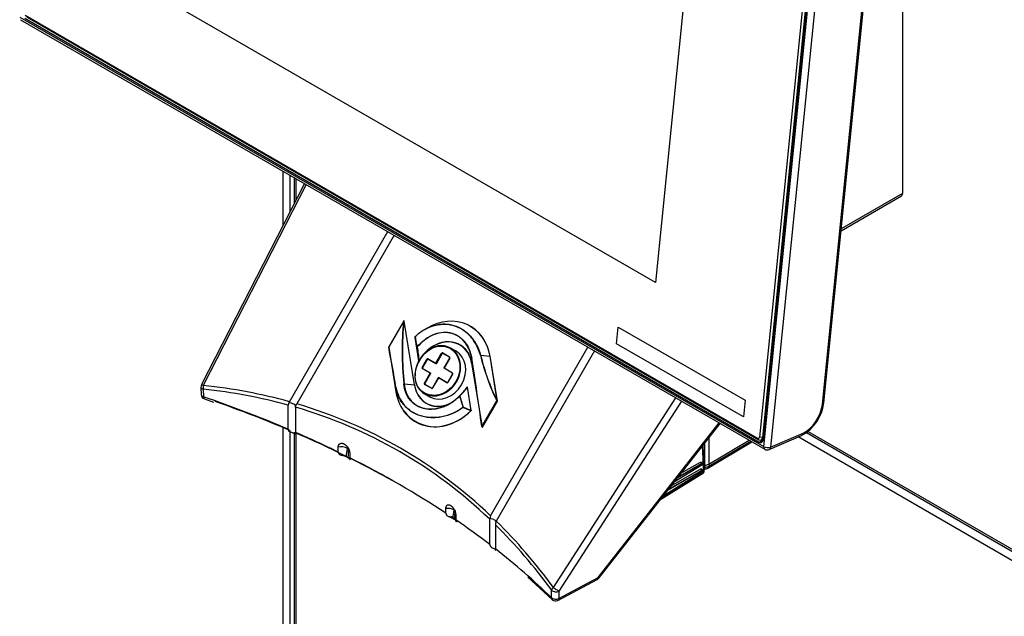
# Model space of a CAD drawing. Header units: millimetres. Extents: x 0 to 287, y 0 to 200.
# Tile 58 of 68: x 216 to 237, y 107 to 120. Entities that reach past the tile are written whole.
import ezdxf

# ---------------------------------------------------------------- set-up
doc = ezdxf.new("R2010")
doc.units = ezdxf.units.MM
doc.layers.add('130.193_BW4C_CTM', color=7, linetype='Continuous')
doc.layers.add('Défaut', color=7, linetype='Continuous')

# ---------------------------------------------------------------- blocks, each defined once
blk = doc.blocks.new('SE3')
at = {"layer": '130.193_BW4C_CTM', "color": 7, "linetype": 'Continuous'}
for p, q in [((233.272, 124.565), (231.899, 110.854)), ((231.969, 110.849), (233.343, 124.56)), ((231.979, 110.802), (233.358, 124.564)), ((231.996, 110.656), (233.402, 124.689)), ((233.543, 124.679), (232.137, 110.645)), ((234.933, 123.975), (234.933, 117.953)), ((233.235, 111.551), (234.4, 123.185)), ((233.263, 111.582), (234.429, 123.216)), ((230.49, 122.031), (229.699, 114.135)), ((229.699, 114.135), (218.894, 120.373)), ((229.699, 114.136), (218.895, 120.373)), ((216.228, 119.76), (231.996, 110.656)), ((231.859, 110.832), (216.345, 119.789)), ((216.376, 119.761), (231.89, 110.804)), ((216.248, 119.703), (232.016, 110.6)), ((216.337, 119.735), (231.894, 110.753)), ((234.933, 118.783), (234.933, 117.15)), ((234.933, 117.15), (234.933, 116.023)), ((221.81, 115.349), (221.81, 116.492)), ((221.951, 116.411), (221.951, 115.624)), ((222.262, 116.231), (220.078, 111.97)), ((222.299, 116.21), (220.117, 111.953)), ((222.043, 116.358), (222.043, 115.803)), ((222.078, 116.337), (222.078, 115.872)), ((234.933, 116.023), (233.633, 115.272)), ((233.629, 115.23), (234.909, 115.968)), ((221.941, 111.607), (224.024, 115.214)), ((224.162, 115.134), (222.1, 111.562)), ((224.357, 113.309), (224.046, 112.772)), ((224.357, 113.309), (224.047, 112.771)), ((224.363, 113.319), (224.357, 113.309)), ((224.357, 113.309), (224.357, 113.309)), ((224.37, 113.318), (224.364, 113.309)), ((224.59, 111.965), (224.37, 113.318)), ((224.592, 111.964), (224.373, 113.317)), ((224.859, 113.168), (224.797, 113.132)), ((228.873, 112.837), (228.909, 113.19)), ((228.874, 112.838), (228.909, 113.19)), ((228.909, 113.19), (231.596, 111.639)), ((224.6, 112.967), (224.68, 112.474)), ((224.6, 112.967), (224.68, 112.474)), ((224.046, 112.769), (224.045, 112.767)), ((224.046, 112.768), (224.045, 112.766)), ((224.045, 112.766), (224.2, 111.817)), ((224.045, 112.766), (224.2, 111.817)), ((224.047, 112.771), (224.046, 112.772)), ((225.473, 112.678), (225.355, 112.746)), ((226.204, 109.192), (228.266, 112.765)), ((228.405, 112.685), (226.323, 109.078)), ((228.873, 112.837), (228.874, 112.838)), ((231.56, 111.286), (228.873, 112.837)), ((231.56, 111.286), (228.874, 112.838)), ((224.755, 112.335), (224.855, 112.509)), ((224.864, 112.504), (224.764, 112.33)), ((224.855, 112.509), (224.864, 112.504)), ((225.044, 112.414), (224.878, 112.51)), ((224.88, 112.519), (225.046, 112.423)), ((225.046, 112.423), (225.167, 112.632)), ((225.176, 112.627), (225.055, 112.418)), ((225.167, 112.632), (225.176, 112.627)), ((225.334, 112.549), (225.19, 112.632)), ((225.192, 112.642), (225.336, 112.558)), ((225.337, 112.534), (225.216, 112.325)), ((225.341, 112.532), (225.22, 112.323)), ((225.337, 112.534), (225.341, 112.532)), ((225.801, 112.529), (225.803, 112.425)), ((225.993, 112.594), (226.193, 112.573)), ((226.347, 111.624), (226.193, 112.573)), ((226.35, 111.623), (226.196, 112.572)), ((224.755, 112.335), (224.764, 112.33)), ((224.925, 112.213), (224.758, 112.309)), ((225.046, 112.423), (225.055, 112.418)), ((225.216, 112.325), (225.22, 112.323)), ((225.22, 112.323), (225.396, 112.221)), ((225.803, 112.425), (226.023, 111.072)), ((225.803, 112.425), (226.023, 111.072)), ((224.803, 112.001), (224.925, 112.213)), ((224.934, 112.207), (224.812, 111.996)), ((224.925, 112.213), (224.934, 112.207)), ((225.094, 112.115), (224.972, 111.903)), ((225.098, 112.112), (224.976, 111.901)), ((225.094, 112.115), (225.098, 112.112)), ((225.274, 112.011), (225.098, 112.112)), ((225.105, 112.119), (225.281, 112.017)), ((225.396, 112.197), (225.295, 112.022)), ((225.295, 112.022), (225.3, 112.02)), ((225.4, 112.194), (225.3, 112.02)), ((225.396, 112.197), (225.4, 112.194)), ((220.067, 111.919), (220.074, 111.757)), ((220.116, 111.874), (220.123, 111.711)), ((224.198, 111.913), (224.2, 111.817)), ((224.373, 111.987), (224.59, 111.965)), ((224.803, 112.001), (224.812, 111.996)), ((224.951, 111.892), (224.807, 111.975)), ((224.814, 111.981), (224.958, 111.898)), ((224.972, 111.903), (224.976, 111.901)), ((225.793, 111.423), (225.713, 111.916)), ((225.795, 111.422), (225.715, 111.915)), ((220.142, 111.666), (220.333, 111.599)), ((221.941, 111.607), (221.933, 111.587)), ((224.798, 111.782), (224.917, 111.714)), ((226.025, 111.088), (226.335, 111.625)), ((226.338, 111.623), (226.028, 111.086)), ((226.03, 111.072), (226.347, 111.621)), ((226.032, 111.07), (226.349, 111.619)), ((226.335, 111.625), (226.338, 111.623)), ((226.347, 111.621), (226.338, 111.623)), ((226.339, 111.627), (226.347, 111.624)), ((226.347, 111.621), (226.349, 111.619)), ((227.534, 107.67), (230.13, 111.689)), ((230.251, 111.619), (227.652, 107.595)), ((231.596, 111.639), (231.56, 111.286)), ((221.915, 111.025), (221.915, 111.537)), ((222.072, 111.492), (222.073, 111.513)), ((222.072, 111.492), (222.072, 110.957)), ((221.81, 103.498), (221.81, 111.059)), ((221.951, 111), (221.951, 103.498)), ((226.023, 111.072), (226.021, 111.086)), ((226.028, 111.086), (226.025, 111.088)), ((226.028, 111.086), (226.03, 111.072)), ((226.032, 111.07), (226.03, 111.072)), ((228.485, 107.883), (231.049, 111.158)), ((228.497, 107.867), (231.065, 111.149)), ((238.032, 108.028), (232.922, 110.978)), ((222.043, 110.96), (222.043, 103.433)), ((222.078, 110.923), (222.078, 103.384)), ((230.826, 110.241), (231.716, 110.773)), ((230.829, 110.848), (230.828, 110.284)), ((230.828, 110.284), (231.68, 110.794)), ((231.89, 110.804), (231.859, 110.832)), ((231.894, 110.753), (231.978, 110.791)), ((231.969, 110.849), (231.899, 110.854)), ((231.938, 110.798), (231.981, 110.817)), ((231.985, 110.856), (231.969, 110.849)), ((232.106, 110.594), (232.794, 110.894)), ((232.137, 110.645), (232.825, 110.945)), ((238.03, 107.793), (232.718, 110.861)), ((232.894, 110.954), (238.056, 107.974)), ((222.976, 110.54), (222.976, 110.644)), ((230.721, 110.114), (230.696, 110.678)), ((230.729, 110.126), (230.705, 110.689)), ((230.744, 110.263), (230.744, 110.74)), ((230.805, 110.199), (231.741, 110.758)), ((223.148, 110.442), (223.181, 110.424)), ((223.22, 110.521), (223.22, 110.42)), ((230.686, 110.148), (229.949, 109.724)), ((230.679, 110.151), (229.96, 109.738)), ((230.03, 109.827), (230.657, 110.187)), ((230.681, 110.264), (230.082, 109.893)), ((230.68, 110.29), (230.157, 109.989)), ((230.673, 110.294), (230.168, 110.003)), ((230.238, 110.092), (230.651, 110.33)), ((230.68, 110.29), (230.673, 110.294)), ((230.688, 110.291), (230.679, 110.295)), ((230.686, 110.148), (230.679, 110.151)), ((230.683, 110.31), (230.683, 110.309)), ((230.694, 110.148), (230.685, 110.153)), ((230.689, 110.168), (230.689, 110.167)), ((230.691, 110.282), (230.691, 110.284)), ((230.744, 110.263), (230.723, 110.263)), ((230.725, 110.22), (230.744, 110.22)), ((230.727, 110.182), (230.743, 110.182)), ((230.744, 110.22), (230.744, 110.263)), ((230.828, 110.284), (230.826, 110.241)), ((229.885, 109.586), (230.715, 110.099)), ((229.891, 109.601), (230.721, 110.114)), ((230.688, 110.121), (229.917, 109.645)), ((230.697, 110.14), (230.697, 110.141)), ((229.81, 109.545), (229.885, 109.586)), ((229.826, 109.566), (229.891, 109.601)), ((229.917, 109.645), (229.866, 109.618)), ((229.89, 109.63), (229.891, 109.601)), ((229.915, 109.68), (229.917, 109.645)), ((225.256, 109.244), (225.256, 109.345)), ((225.404, 109.141), (225.436, 109.121)), ((225.465, 109.207), (225.465, 109.103)), ((226.19, 109.135), (226.187, 109.116)), ((226.187, 108.581), (226.187, 109.116)), ((226.305, 109.002), (226.305, 108.49)), ((226.312, 109.059), (226.323, 109.078)), ((226.991, 107.89), (227.51, 107.414)), ((227.647, 107.439), (228.485, 107.883)), ((227.627, 107.397), (228.465, 107.841)), ((227.494, 107.456), (227.498, 107.612)), ((227.652, 107.595), (227.647, 107.439))]:
    blk.add_line(p, q, dxfattribs=at)
for centre, radius, start, end in [((231.544, 112.702), 7.213, 175.1731, 185.6876), ((231.528, 112.697), 7.191, 175.1245, 185.6674), ((224.361, 113.306), 0.00516, 145.6533, 150), ((224.367, 113.316), 0.00516, 9.2315, 145.6533), ((224.983, 112.854), 0.399, 160.0528, 163.5501), ((224.605, 112.967), 0.00516, 163.4125, 189.2315), ((224.613, 112.991), 0.00516, 132.2126, 159.8774), ((224.613, 112.991), 0.0051, 159.8787, 188.1508), ((152.177, 100.362), 73.524, 9.71622, 9.88971), ((153.064, 100.478), 72.632, 9.74569, 9.92138), ((224.051, 112.767), 0.00516, 173.8941, 189.2315), ((224.051, 112.769), 0.00516, 150, 173.8941), ((182.864, 104.979), 41.912, 9.5225, 10.7099), ((184.266, 105.203), 40.494, 9.5422, 10.772), ((250.031, 115.58), 25.541, 186.3149, 186.9848), ((249.83, 115.631), 25.34, 186.4847, 187.1577), ((91.628, 91.357), 135.833, 8.35167, 8.9673), ((81.664, 89.738), 145.931, 8.41259, 8.98594), ((230.93, 113.821), 5.093, 193.9577, 205.5445), ((230.948, 113.823), 5.106, 193.9354, 205.4825), ((225.225, 112.32), 0.0103, 150, 176.161), ((225.103, 112.109), 0.0103, 124.9004, 150), ((220.167, 111.924), 0.1, 152.8589, 182.6235), ((224.877, 112.475), 0.999, 312.0728, 326.0252), ((224.88, 112.477), 1.004, 312.0941, 326.0565), ((225.71, 111.914), 0.00516, 9.2315, 146.6064), ((220.174, 111.761), 0.1, 182.6226, 251.127), ((225.55, 111.73), 0.00516, 132.7128, 136.7567), ((232.579, 113.674), 7.295, 195.4518, 197.4008), ((232.588, 113.673), 7.298, 195.4218, 197.3687), ((226.345, 111.622), 0.00516, 330, 9.2315), ((221.999, 111.535), 0.0842, 141.9387, 179.0667), ((230.456, 122.932), 12.423, 247.0938, 247.9429), ((230.426, 122.824), 12.306, 247.0232, 247.8799), ((225.79, 111.421), 0.00516, 314.5317, 9.2315), ((232.374, 111.685), 0.895, 297.9724, 353.4232), ((226.028, 111.073), 0.00516, 189.2315, 300), ((226.028, 111.073), 0.00516, 300, 330), ((214.231, 111.656), 9, 352.2473, 353.3887), ((231.5, 110.055), 8.327, 176.21, 177.4633), ((232.066, 110.686), 0.1, 240, 293.5365), ((230.615, 110.309), 0.0681, 344.9905, 0.1699), ((230.621, 110.167), 0.0681, 344.9905, 0.1699), ((230.742, 110.306), 0.124, 270.2094, 302.0167), ((230.745, 110.435), 0.172, 269.4473, 298.7299), ((230.745, 110.388), 0.168, 269.5156, 298.6617), ((230.699, 110.125), 0.03, 301.7309, 2.5324), ((218.133, 110.301), 7.363, 350.9338, 352.2943), ((235.051, 108.492), 9.635, 175.1617, 176.2524), ((226.291, 109.141), 0.101, 149.5984, 183.3562), ((226.64, 108.989), 0.335, 167.9884, 177.7776), ((228.418, 107.929), 0.1, 300, 321.9527), ((228.418, 107.929), 0.1, 297.9004, 300), ((227.58, 107.485), 0.1, 225.7227, 297.9004)]:
    blk.add_arc(centre, radius, start, end, dxfattribs=at)
for centre, major_axis, ratio, start_param, end_param in [((234.849, 116.071), (-0.06, 0.103), 0.57735, 3.141593, 3.926991), ((224.361, 113.306), (0.00426, -0.00291), 0.635261, 1.405743, 3.14159), ((224.361, 113.306), (0.00513, -0.00053), 0.527066, 1.111631, 2.437166), ((224.367, 113.316), (0.00426, -0.00291), 0.635261, 1.405743, 3.141593), ((224.367, 113.316), (-0.00509, -0.00083), 0.408248, 3.141595, 4.128839), ((225.196, 112.195), (-0.584, -1.011), 0.816497, 2.356194, 4.096909), ((225.2, 112.193), (-0.582, -1.007), 0.816497, 2.356194, 3.186719), ((224.605, 112.967), (0.00495, -0.00147), 0.991333, 3.141593, 3.571005), ((224.605, 112.967), (0.00509, 0.00083), 0.408248, 3.081641, 3.141593), ((224.613, 112.991), (-0.00508, -0.00089), 0.549557, 5.293971, 6.217671), ((224.613, 112.991), (0.00347, -0.00382), 0.298985, 3.141595, 3.962209), ((225.2, 112.193), (-0.358, -0.619), 0.816497, 2.638299, 4.495746), ((225.196, 112.195), (-0.355, -0.615), 0.816497, 2.356194, 4.470774), ((224.051, 112.767), (0.00513, -0.00055), 0.975089, 3.141596, 3.390743), ((224.051, 112.767), (0.00509, 0.00083), 0.408248, 3.081641, 3.141593), ((224.051, 112.769), (-0.00507, -0.00098), 0.705091, 5.394732, 6.205978), ((224.051, 112.769), (0.00513, -0.00055), 0.975089, 3.141593, 3.390743), ((224.651, 112.771), (-0.00509, -0.00087), 0.516085, 5.268254, 6.219286), ((224.651, 112.771), (-0.00513, -0.00057), 0.429352, 0.060598, 1.746753), ((224.651, 112.771), (0.0039, -0.00338), 0.175506, 3.973255, 5.155991), ((225.195, 112.196), (0.278, 0.482), 0.816497, 3.141593, 6.283185), ((224.685, 112.475), (0.00509, 0.00083), 0.408248, 3.081641, 3.141595), ((224.685, 112.475), (-0.00512, -0.00063), 0.254363, 0.056585, 1.921743), ((224.885, 112.516), (0.00516, 0.00894), 0.624574, 1.570796, 2.616986), ((225.197, 112.638), (0.00516, 0.00894), 0.590144, 1.570796, 2.617922), ((225.341, 112.555), (-0.00516, -0.00894), 0.564416, 4.712389, 5.759515), ((225.807, 112.53), (-0.0051, -0.0008), 0.334837, 5.105187, 6.225107), ((225.99, 112.591), (-0.00499, -0.00133), 0.349699, 4.091122, 5.049622), ((226.191, 112.571), (-0.00509, -0.00083), 0.408248, 3.141593, 4.128839), ((224.764, 112.305), (-0.00516, -0.00894), 0.624574, 3.666199, 4.712389), ((225.051, 112.42), (0.00516, 0.00894), 0.592774, 1.570796, 2.61789), ((225.225, 112.32), (-0.00516, -0.00894), 0.56172, 4.712389, 5.759482), ((225.808, 112.426), (0.00509, 0.00083), 0.408248, 3.081641, 3.141594), ((224.93, 112.21), (-0.00516, -0.00894), 0.592774, 3.665296, 4.712389), ((225.103, 112.109), (0.00516, 0.00894), 0.56172, 0.523703, 1.570796), ((225.4, 112.218), (-0.00516, -0.00894), 0.528109, 4.712389, 5.758579), ((220.167, 111.924), (0.0999, 0.0046), 0.558448, 3.141593, 4.152198), ((220.167, 111.924), (0.089, -0.0456), 0.035246, 2.185396, 3.141593), ((220.167, 111.924), (-0.0105, -0.0994), 0.542711, 4.475671, 5.291985), ((209.424, 84.752), (14.832, 25.811), 0.575977, 0.14719, 0.250035), ((209.374, 84.781), (14.92, 25.842), 0.57735, 0.147356, 0.251217), ((224.203, 111.914), (-0.00509, -0.00087), 0.50718, 5.26118, 6.21968), ((225.196, 112.195), (0.584, 1.011), 0.816497, 2.356194, 4.385616), ((224.205, 111.818), (0.00509, 0.00083), 0.408248, 3.081641, 3.14159), ((224.37, 111.985), (0.00514, 0.00045), 0.446782, 1.018867, 2.138788), ((225.196, 112.195), (0.355, 0.615), 0.816497, 2.356194, 4.096909), ((224.587, 111.963), (-0.00509, -0.00083), 0.408248, 3.141593, 4.128839), ((225.2, 112.193), (0.358, 0.619), 0.816497, 2.356194, 3.922157), ((224.812, 111.972), (-0.00516, -0.00894), 0.590144, 3.665263, 4.712389), ((224.956, 111.889), (0.00516, 0.00894), 0.564416, 0.52367, 1.570796), ((225.279, 112.008), (0.00516, 0.00894), 0.528109, 0.524606, 1.570796), ((225.71, 111.914), (0.00431, -0.00284), 0.633551, 3.141593, 3.260347), ((225.71, 111.914), (0.00431, -0.00284), 0.633551, 1.39519, 3.141593), ((225.71, 111.914), (-0.00509, -0.00083), 0.408248, 3.141595, 4.128839), ((220.174, 111.761), (0.0999, 0.0046), 0.558437, 3.141935, 4.151796), ((209.424, 101.279), (21, 0), 0.57735, 0.93377, 1.036205), ((220.174, 111.761), (0.0323, 0.0946), 0.415997, 2.258666, 3.138921), ((209.424, 101.197), (21.1, 0), 0.57735, 0.935126, 1.025475), ((225.2, 112.193), (-0.273, -0.473), 0.816497, 6.122775, 6.177004), ((225.55, 111.73), (0.00376, -0.00354), 0.11699, 3.141591, 4.251064), ((225.55, 111.73), (0.0035, -0.00379), 0.647635, 1.55099, 3.141593), ((225.55, 111.73), (0.00497, 0.00137), 0.344017, 0.94641, 1.897442), ((226.337, 111.624), (-0.0046, -0.00233), 0.203146, 4.033108, 4.844353), ((226.337, 111.624), (-0.00152, -0.00493), 0.409736, 1.477635, 2.153238), ((226.345, 111.622), (-0.00509, -0.00083), 0.408248, 3.141593, 4.128839), ((226.345, 111.622), (-0.00152, -0.00493), 0.409736, 1.477635, 2.153238), ((221.964, 111.544), (-0.11, 0.029), 0.317837, 3.077079, 5.08694), ((209.424, 84.752), (-14.832, -25.811), 0.575977, 3.001406, 3.279416), ((209.374, 84.781), (-14.92, -25.842), 0.57735, 3.003619, 3.279567), ((225.2, 112.193), (0.582, 1.007), 0.816497, 2.782312, 4.385616), ((225.62, 111.492), (-0.00492, -0.00154), 0.321992, 4.076688, 5.000388), ((225.62, 111.492), (-0.00313, 0.0041), 0.175179, 1.173233, 2.05255), ((225.62, 111.492), (-0.00202, -0.00475), 0.349853, 1.198066, 2.191977), ((225.79, 111.421), (-0.00194, -0.00478), 0.359175, 1.237102, 2.186666), ((225.79, 111.421), (-0.00362, 0.00368), 0.185323, 2.027902, 3.141593), ((225.79, 111.421), (-0.00509, -0.00083), 0.408248, 3.141591, 4.128839), ((232.87, 111.392), (-0.26, -0.45), 0.57735, 0.663225, 2.234021), ((233.164, 111.592), (-0.0995, 0.01), 0.502685, 2.410254, 3.141593), ((226.026, 111.087), (-0.00511, -0.00075), 0.151854, 4.902285, 6.22782), ((226.026, 111.087), (-0.00512, -0.00063), 0.266939, 0.056785, 1.911719), ((226.028, 111.073), (-0.00512, -0.00063), 0.266939, 0.056785, 1.911719), ((226.028, 111.073), (0.00509, 0.00083), 0.408248, 3.081641, 3.14159), ((209.424, 101.279), (21, 0), 0.57735, 0.869306, 0.924403), ((209.424, 101.197), (21.1, 0), 0.57735, 0.799471, 0.927637), ((231.863, 110.875), (-0.02, 0.0458), 0.643408, 2.425216, 3.996013), ((231.898, 110.89), (-0.0399, 0.0917), 0.643408, 2.425216, 3.996013), ((231.903, 110.846), (-0.0431, 0.0989), 0.643408, 2.425216, 3.996013), ((232.754, 110.986), (-0.0399, 0.0917), 0.643408, 3.141593, 3.996013), ((223.066, 110.574), (0.149, -0.017), 0.513098, 0.847464, 2.271273), ((223.086, 110.56), (-0.15, 0.01), 0.479108, 3.936916, 3.964336), ((232.066, 110.686), (0.05, 0.0866), 0.57735, 2.234021, 3.141593), ((232.066, 110.686), (-0.0995, 0.01), 0.502685, 0.839458, 2.410254), ((232.066, 110.686), (-0.0399, 0.0917), 0.643408, 3.141593, 3.996013), ((209.424, 101.279), (21, 0), 0.57735, 0.716773, 0.854023), ((230.672, 110.319), (-0.015, 0.026), 0.597296, 0.838856, 2.409348), ((230.679, 110.177), (-0.015, 0.026), 0.597296, 0.838856, 2.409348), ((230.705, 110.3), (0.03, 0.0013), 0.546343, 2.348803, 3.362221), ((230.705, 110.299), (0.03, 0.0013), 0.546343, 2.348803, 3.107316), ((230.711, 110.157), (0.03, 0.0013), 0.546343, 2.348803, 3.362221), ((230.68, 110.277), (-0.0067, -0.0134), 0.596613, 2.319773, 3.873116), ((230.68, 110.276), (-0.0067, -0.0134), 0.596613, 0.76643, 2.319773), ((230.711, 110.156), (0.03, 0.0013), 0.546343, 2.348803, 3.144453), ((230.687, 110.135), (-0.0067, -0.0134), 0.596613, 2.319773, 3.873116), ((230.742, 110.282), (-0.001, 0.1), 0.014196, 3.142259, 4.044478), ((230.754, 110.285), (-0.0513, 0.0858), 0.587265, 3.141191, 3.865818), ((230.687, 110.134), (-0.0067, -0.0134), 0.596613, 0.76643, 2.319773), ((230.699, 110.125), (-0.0158, 0.0255), 0.578229, 3.141593, 3.961742), ((230.699, 110.125), (-0.03, -0.0013), 0.546343, 2.348803, 3.141593), ((229.87, 109.612), (-0.015, 0.026), 0.577175, 3.124169, 3.979167), ((225.324, 109.268), (-0.149, 0.02), 0.525453, 3.999107, 5.253972), ((209.424, 101.197), (21.1, 0), 0.57735, 0.707081, 0.714439), ((209.424, 101.279), (21, 0), 0.57735, 0.646393, 0.70149), ((226.207, 109.095), (-0.11, 0.029), 0.317837, 2.93696, 4.946821), ((209.424, 84.752), (14.832, 25.811), 0.575977, -0.252399, -0.149554), ((209.374, 84.781), (14.92, 25.842), 0.57735, -0.251217, -0.147356), ((209.424, 101.279), (21, 0), 0.57735, 0.534592, 0.637026), ((228.418, 107.929), (-0.0468, 0.0884), 0.551865, 3.141593, 3.904506), ((228.418, 107.929), (-0.0788, 0.0616), 0.092682, 3.141593, 3.758806), ((227.584, 107.641), (-0.0809, -0.0588), 0.542711, 4.949107, 5.765422), ((227.584, 107.641), (-0.084, 0.0543), 0.035246, 0.956196, 2.526993), ((227.58, 107.485), (0.0698, 0.0716), 0.702576, 2.517222, 3.141593), ((227.58, 107.485), (-0.1, 0.0028), 0.607781, 0.551372, 2.329557), ((227.584, 107.641), (-0.1, 0.0028), 0.607791, 0.550951, 2.329546), ((227.58, 107.485), (-0.0468, 0.0884), 0.551865, 3.141593, 3.904506)]:
    blk.add_ellipse(centre, major_axis=major_axis, ratio=ratio, start_param=start_param, end_param=end_param, dxfattribs=at)
for points, knots in [([(224.61, 112.994), (224.64, 113.022), (224.672, 113.048), (224.736, 113.095), (224.77, 113.117), (224.871, 113.174), (224.939, 113.203), (225.044, 113.232), (225.08, 113.24), (225.15, 113.249), (225.185, 113.252), (225.254, 113.252), (225.289, 113.25), (225.358, 113.24), (225.392, 113.232), (225.491, 113.203), (225.554, 113.175), (225.644, 113.117), (225.672, 113.096), (225.727, 113.05), (225.753, 113.024), (225.802, 112.97), (225.825, 112.941), (225.868, 112.88), (225.889, 112.847), (225.943, 112.745), (225.972, 112.672), (225.993, 112.594)], [0, 0, 0, 0, 0.0625, 0.0625, 0.125, 0.125, 0.25, 0.25, 0.3125, 0.3125, 0.375, 0.375, 0.4375, 0.4375, 0.5, 0.5, 0.625, 0.625, 0.6875, 0.6875, 0.75, 0.75, 0.8125, 0.8125, 0.875, 0.875, 1, 1, 1, 1]), ([(225.988, 112.593), (225.967, 112.671), (225.938, 112.744), (225.884, 112.845), (225.864, 112.877), (225.821, 112.939), (225.798, 112.968), (225.749, 113.022), (225.723, 113.047), (225.669, 113.093), (225.64, 113.114), (225.551, 113.171), (225.488, 113.2), (225.389, 113.229), (225.355, 113.236), (225.287, 113.246), (225.252, 113.249), (225.183, 113.249), (225.148, 113.246), (225.078, 113.236), (225.043, 113.229), (224.938, 113.2), (224.87, 113.171), (224.769, 113.114), (224.736, 113.093), (224.672, 113.046), (224.64, 113.02), (224.61, 112.992)], [0, 0, 0, 0, 0.125, 0.125, 0.1875, 0.1875, 0.25, 0.25, 0.3125, 0.3125, 0.375, 0.375, 0.5, 0.5, 0.5625, 0.5625, 0.625, 0.625, 0.6875, 0.6875, 0.75, 0.75, 0.875, 0.875, 0.9375, 0.9375, 1, 1, 1, 1]), ([(224.648, 112.773), (224.696, 112.828), (224.748, 112.878), (224.831, 112.941), (224.859, 112.96), (224.917, 112.995), (224.947, 113.011), (225.037, 113.05), (225.097, 113.068), (225.221, 113.084), (225.281, 113.082), (225.369, 113.065), (225.398, 113.057), (225.454, 113.035), (225.481, 113.022), (225.532, 112.991), (225.557, 112.974), (225.604, 112.934), (225.626, 112.912), (225.666, 112.865), (225.685, 112.839), (225.719, 112.785), (225.735, 112.755), (225.775, 112.665), (225.793, 112.6), (225.804, 112.531)], [0, 0, 0, 0, 0.125, 0.125, 0.1875, 0.1875, 0.25, 0.25, 0.375, 0.375, 0.5, 0.5, 0.5625, 0.5625, 0.625, 0.625, 0.6875, 0.6875, 0.75, 0.75, 0.8125, 0.8125, 0.875, 0.875, 1, 1, 1, 1]), ([(225.801, 112.529), (225.791, 112.598), (225.772, 112.662), (225.732, 112.752), (225.717, 112.781), (225.683, 112.836), (225.664, 112.861), (225.624, 112.908), (225.602, 112.93), (225.556, 112.969), (225.531, 112.987), (225.48, 113.017), (225.453, 113.03), (225.398, 113.052), (225.369, 113.06), (225.282, 113.077), (225.222, 113.079), (225.099, 113.063), (225.038, 113.045), (224.949, 113.006), (224.919, 112.99), (224.862, 112.955), (224.834, 112.936), (224.752, 112.874), (224.7, 112.824), (224.652, 112.769)], [0, 0, 0, 0, 0.125, 0.125, 0.1875, 0.1875, 0.25, 0.25, 0.3125, 0.3125, 0.375, 0.375, 0.4375, 0.4375, 0.5, 0.5, 0.625, 0.625, 0.75, 0.75, 0.8125, 0.8125, 0.875, 0.875, 1, 1, 1, 1]), ([(224.695, 112.485), (224.769, 112.612), (224.879, 112.713), (225.123, 112.812), (225.252, 112.806), (225.458, 112.687), (225.533, 112.574), (225.582, 112.309), (225.555, 112.155), (225.409, 111.904), (225.291, 111.805), (225.037, 111.714), (224.902, 111.722), (224.694, 111.842), (224.625, 111.952), (224.589, 112.209), (224.621, 112.357), (224.695, 112.485)], [0, 0, 0, 0, 0.125, 0.125, 0.25, 0.25, 0.375, 0.375, 0.5, 0.5, 0.625, 0.625, 0.75, 0.75, 0.875, 0.875, 1, 1, 1, 1]), ([(224.697, 112.484), (224.624, 112.359), (224.593, 112.213), (224.629, 111.96), (224.696, 111.853), (224.9, 111.735), (225.033, 111.727), (225.282, 111.815), (225.399, 111.913), (225.542, 112.16), (225.568, 112.311), (225.52, 112.571), (225.446, 112.682), (225.244, 112.799), (225.117, 112.805), (224.877, 112.708), (224.769, 112.609), (224.697, 112.484)], [0, 0, 0, 0, 0.125, 0.125, 0.25, 0.25, 0.375, 0.375, 0.5, 0.5, 0.625, 0.625, 0.75, 0.75, 0.875, 0.875, 1, 1, 1, 1]), ([(224.88, 112.519), (224.876, 112.521), (224.871, 112.521), (224.862, 112.518), (224.858, 112.514), (224.855, 112.509)], [0, 0, 0, 0, 0.5, 0.5, 1, 1, 1, 1]), ([(224.878, 112.51), (224.877, 112.51), (224.876, 112.51), (224.875, 112.511), (224.874, 112.511), (224.873, 112.511), (224.872, 112.51), (224.871, 112.51), (224.87, 112.509), (224.869, 112.509), (224.868, 112.508), (224.867, 112.507), (224.866, 112.506), (224.865, 112.505), (224.865, 112.505), (224.864, 112.504)], [0, 0, 0, 0, 0.216179, 0.216179, 0.216179, 0.432382, 0.432382, 0.432382, 0.648146, 0.648146, 0.648146, 0.862983, 0.862983, 0.862983, 1, 1, 1, 1]), ([(225.192, 112.642), (225.188, 112.644), (225.183, 112.644), (225.174, 112.64), (225.17, 112.637), (225.167, 112.632)], [0, 0, 0, 0, 0.5, 0.5, 1, 1, 1, 1]), ([(225.19, 112.632), (225.189, 112.633), (225.188, 112.633), (225.187, 112.633), (225.186, 112.633), (225.185, 112.633), (225.183, 112.633), (225.182, 112.633), (225.181, 112.632), (225.18, 112.631), (225.179, 112.631), (225.178, 112.63), (225.177, 112.629), (225.177, 112.628), (225.176, 112.628), (225.176, 112.627)], [0, 0, 0, 0, 0.215323, 0.215323, 0.215323, 0.430654, 0.430654, 0.430654, 0.645848, 0.645848, 0.645848, 0.860756, 0.860756, 0.860756, 1, 1, 1, 1]), ([(225.337, 112.534), (225.337, 112.535), (225.338, 112.536), (225.338, 112.538), (225.338, 112.539), (225.339, 112.54), (225.338, 112.541), (225.338, 112.543), (225.338, 112.544), (225.338, 112.545), (225.337, 112.546), (225.337, 112.547), (225.336, 112.548), (225.335, 112.548), (225.335, 112.549), (225.334, 112.549)], [0, 0, 0, 0, 0.214543, 0.214543, 0.214543, 0.429078, 0.429078, 0.429078, 0.643773, 0.643773, 0.643773, 0.858764, 0.858764, 0.858764, 1, 1, 1, 1]), ([(225.341, 112.532), (225.343, 112.536), (225.344, 112.542), (225.343, 112.552), (225.34, 112.556), (225.336, 112.558)], [0, 0, 0, 0, 0.5, 0.5, 1, 1, 1, 1]), ([(224.755, 112.335), (224.752, 112.33), (224.751, 112.324), (224.752, 112.315), (224.755, 112.311), (224.758, 112.309)], [0, 0, 0, 0, 0.5, 0.5, 1, 1, 1, 1]), ([(224.764, 112.33), (224.763, 112.328), (224.762, 112.327), (224.762, 112.326), (224.762, 112.325), (224.762, 112.323), (224.762, 112.322), (224.762, 112.321), (224.762, 112.32), (224.762, 112.319), (224.763, 112.318), (224.763, 112.317), (224.764, 112.316), (224.765, 112.316), (224.765, 112.315), (224.766, 112.315)], [0, 0, 0, 0, 0.213653, 0.213653, 0.213653, 0.427276, 0.427276, 0.427276, 0.64142, 0.64142, 0.64142, 0.856525, 0.856525, 0.856525, 1, 1, 1, 1]), ([(225.055, 112.418), (225.055, 112.417), (225.054, 112.416), (225.053, 112.415), (225.052, 112.415), (225.052, 112.414), (225.051, 112.414), (225.05, 112.413), (225.049, 112.413), (225.048, 112.413), (225.047, 112.413), (225.047, 112.413), (225.046, 112.413), (225.045, 112.413), (225.045, 112.413), (225.044, 112.414)], [0, 0, 0, 0, 0.214642, 0.214642, 0.214642, 0.429282, 0.429282, 0.429282, 0.643953, 0.643953, 0.643953, 0.858708, 0.858708, 0.858708, 1, 1, 1, 1]), ([(224.932, 112.219), (224.932, 112.219), (224.932, 112.219), (224.933, 112.218), (224.933, 112.218), (224.934, 112.217), (224.934, 112.216), (224.935, 112.216), (224.935, 112.215), (224.935, 112.214), (224.935, 112.213), (224.935, 112.212), (224.935, 112.211), (224.935, 112.21), (224.934, 112.209), (224.934, 112.208), (224.934, 112.208), (224.934, 112.208), (224.934, 112.207)], [0, 0, 0, 0, 0.073617, 0.073617, 0.073617, 0.288676, 0.288676, 0.288676, 0.503717, 0.503717, 0.503717, 0.718692, 0.718692, 0.718692, 0.933579, 0.933579, 0.933579, 1, 1, 1, 1]), ([(225.274, 112.011), (225.278, 112.009), (225.283, 112.008), (225.293, 112.012), (225.297, 112.015), (225.3, 112.02)], [0, 0, 0, 0, 0.5, 0.5, 1, 1, 1, 1]), ([(225.396, 112.197), (225.397, 112.198), (225.397, 112.199), (225.398, 112.201), (225.398, 112.202), (225.398, 112.203), (225.398, 112.204), (225.398, 112.206), (225.398, 112.207), (225.397, 112.208), (225.397, 112.209), (225.396, 112.21), (225.395, 112.211), (225.395, 112.211), (225.394, 112.212), (225.393, 112.212)], [0, 0, 0, 0, 0.213653, 0.213653, 0.213653, 0.427276, 0.427276, 0.427276, 0.64142, 0.64142, 0.64142, 0.856524, 0.856524, 0.856524, 1, 1, 1, 1]), ([(225.4, 112.194), (225.403, 112.199), (225.404, 112.205), (225.402, 112.215), (225.4, 112.219), (225.396, 112.221)], [0, 0, 0, 0, 0.5, 0.5, 1, 1, 1, 1]), ([(225.621, 111.489), (225.587, 111.463), (225.552, 111.44), (225.48, 111.397), (225.442, 111.378), (225.329, 111.328), (225.252, 111.304), (225.135, 111.281), (225.096, 111.276), (225.018, 111.27), (224.98, 111.27), (224.905, 111.273), (224.868, 111.277), (224.794, 111.289), (224.758, 111.298), (224.655, 111.33), (224.591, 111.359), (224.502, 111.415), (224.474, 111.436), (224.421, 111.482), (224.397, 111.506), (224.352, 111.558), (224.331, 111.585), (224.293, 111.644), (224.276, 111.675), (224.232, 111.771), (224.211, 111.839), (224.198, 111.913)], [0, 0, 0, 0, 0.0625, 0.0625, 0.125, 0.125, 0.25, 0.25, 0.3125, 0.3125, 0.375, 0.375, 0.4375, 0.4375, 0.5, 0.5, 0.625, 0.625, 0.6875, 0.6875, 0.75, 0.75, 0.8125, 0.8125, 0.875, 0.875, 1, 1, 1, 1]), ([(224.2, 111.916), (224.213, 111.842), (224.234, 111.774), (224.278, 111.678), (224.295, 111.648), (224.333, 111.589), (224.354, 111.562), (224.399, 111.51), (224.423, 111.486), (224.475, 111.441), (224.503, 111.42), (224.591, 111.364), (224.655, 111.334), (224.759, 111.303), (224.794, 111.294), (224.867, 111.282), (224.904, 111.278), (224.979, 111.275), (225.017, 111.275), (225.095, 111.281), (225.134, 111.286), (225.251, 111.308), (225.327, 111.332), (225.44, 111.382), (225.477, 111.401), (225.549, 111.444), (225.584, 111.467), (225.618, 111.493)], [0, 0, 0, 0, 0.125, 0.125, 0.1875, 0.1875, 0.25, 0.25, 0.3125, 0.3125, 0.375, 0.375, 0.5, 0.5, 0.5625, 0.5625, 0.625, 0.625, 0.6875, 0.6875, 0.75, 0.75, 0.875, 0.875, 0.9375, 0.9375, 1, 1, 1, 1]), ([(225.548, 111.731), (225.498, 111.677), (225.441, 111.63), (225.352, 111.57), (225.322, 111.553), (225.259, 111.521), (225.226, 111.507), (225.129, 111.471), (225.063, 111.456), (224.931, 111.445), (224.867, 111.449), (224.776, 111.468), (224.746, 111.477), (224.689, 111.499), (224.662, 111.513), (224.61, 111.543), (224.586, 111.561), (224.54, 111.6), (224.519, 111.621), (224.482, 111.667), (224.464, 111.691), (224.434, 111.744), (224.42, 111.772), (224.387, 111.859), (224.373, 111.921), (224.367, 111.987)], [0, 0, 0, 0, 0.125, 0.125, 0.1875, 0.1875, 0.25, 0.25, 0.375, 0.375, 0.5, 0.5, 0.5625, 0.5625, 0.625, 0.625, 0.6875, 0.6875, 0.75, 0.75, 0.8125, 0.8125, 0.875, 0.875, 1, 1, 1, 1]), ([(224.373, 111.987), (224.378, 111.922), (224.392, 111.86), (224.425, 111.774), (224.439, 111.746), (224.469, 111.694), (224.486, 111.669), (224.524, 111.623), (224.545, 111.602), (224.59, 111.564), (224.614, 111.546), (224.665, 111.516), (224.692, 111.503), (224.749, 111.481), (224.778, 111.472), (224.869, 111.452), (224.933, 111.449), (225.064, 111.46), (225.13, 111.475), (225.227, 111.51), (225.259, 111.524), (225.304, 111.547), (225.318, 111.555), (225.332, 111.563)], [0, 0, 0, 0, 0.125, 0.125, 0.1875, 0.1875, 0.25, 0.25, 0.3125, 0.3125, 0.375, 0.375, 0.4375, 0.4375, 0.5, 0.5, 0.625, 0.625, 0.75, 0.75, 0.8125, 0.8125, 0.8407187, 0.8407187, 0.8407187, 0.8407187]), ([(224.803, 112.001), (224.8, 111.997), (224.799, 111.991), (224.8, 111.981), (224.803, 111.977), (224.807, 111.975)], [0, 0, 0, 0, 0.5, 0.5, 1, 1, 1, 1]), ([(224.812, 111.996), (224.811, 111.995), (224.81, 111.994), (224.81, 111.993), (224.81, 111.991), (224.81, 111.99), (224.81, 111.989), (224.81, 111.988), (224.81, 111.986), (224.811, 111.985), (224.811, 111.984), (224.812, 111.983), (224.812, 111.983), (224.813, 111.982), (224.813, 111.982), (224.814, 111.981)], [0, 0, 0, 0, 0.214543, 0.214543, 0.214543, 0.429078, 0.429078, 0.429078, 0.643773, 0.643773, 0.643773, 0.858764, 0.858764, 0.858764, 1, 1, 1, 1]), ([(224.951, 111.892), (224.955, 111.889), (224.96, 111.889), (224.969, 111.893), (224.974, 111.896), (224.976, 111.901)], [0, 0, 0, 0, 0.5, 0.5, 1, 1, 1, 1]), ([(225.332, 111.563), (225.349, 111.572), (225.365, 111.583), (225.44, 111.633), (225.496, 111.68), (225.546, 111.733)], [0.8407187, 0.8407187, 0.8407187, 0.8407187, 0.875, 0.875, 1, 1, 1, 1]), ([(221.915, 111.025), (221.915, 111.02), (221.915, 111.015), (221.917, 111.01), (221.918, 111.003), (221.922, 110.997), (221.926, 110.992), (221.93, 110.986), (221.936, 110.981), (221.942, 110.977), (221.95, 110.973), (221.959, 110.969), (221.968, 110.966), (221.979, 110.962), (221.99, 110.959), (222, 110.955), (222.011, 110.952), (222.021, 110.948), (222.03, 110.944), (222.038, 110.941), (222.046, 110.937), (222.052, 110.933), (222.057, 110.93), (222.062, 110.927), (222.065, 110.925), (222.069, 110.922), (222.071, 110.921), (222.072, 110.92), (222.074, 110.92), (222.074, 110.921), (222.074, 110.924), (222.074, 110.926), (222.074, 110.931), (222.073, 110.936), (222.073, 110.942), (222.072, 110.949), (222.072, 110.957)], [0, 0, 0, 0, 0.056564, 0.056564, 0.056564, 0.134783, 0.134783, 0.134783, 0.21352, 0.21352, 0.21352, 0.302903, 0.302903, 0.302903, 0.401214, 0.401214, 0.401214, 0.499314, 0.499314, 0.499314, 0.589855, 0.589855, 0.589855, 0.670613, 0.670613, 0.670613, 0.747872, 0.747872, 0.747872, 0.829861, 0.829861, 0.829861, 0.915047, 0.915047, 0.915047, 1, 1, 1, 1]), ([(222.976, 110.644), (222.976, 110.648), (222.977, 110.653), (222.977, 110.659), (222.977, 110.661), (222.978, 110.665), (222.978, 110.667), (222.979, 110.672), (222.981, 110.68), (222.984, 110.687), (222.986, 110.691), (222.987, 110.693), (222.988, 110.694), (222.989, 110.696), (222.99, 110.697), (222.993, 110.702), (222.997, 110.707), (223.002, 110.712), (223.006, 110.715), (223.007, 110.716), (223.01, 110.717), (223.011, 110.718), (223.011, 110.718), (223.012, 110.719), (223.012, 110.719), (223.015, 110.721), (223.021, 110.724), (223.031, 110.726), (223.038, 110.727), (223.042, 110.728), (223.043, 110.728), (223.044, 110.728), (223.045, 110.728), (223.048, 110.728), (223.05, 110.728), (223.056, 110.727), (223.064, 110.727), (223.071, 110.725), (223.077, 110.723), (223.079, 110.722), (223.082, 110.721), (223.083, 110.721), (223.085, 110.72), (223.086, 110.72), (223.091, 110.718), (223.099, 110.714), (223.111, 110.707), (223.119, 110.702), (223.123, 110.699), (223.124, 110.699), (223.125, 110.698), (223.126, 110.697), (223.13, 110.694), (223.133, 110.692), (223.138, 110.687), (223.146, 110.68), (223.153, 110.673), (223.158, 110.667), (223.16, 110.665), (223.162, 110.663), (223.162, 110.662), (223.163, 110.661), (223.164, 110.66), (223.166, 110.658), (223.17, 110.653), (223.176, 110.645), (223.185, 110.632), (223.19, 110.623), (223.193, 110.617), (223.194, 110.616), (223.195, 110.613), (223.197, 110.61), (223.199, 110.606), (223.202, 110.599), (223.206, 110.59), (223.209, 110.58), (223.211, 110.573), (223.212, 110.571), (223.213, 110.567), (223.214, 110.566), (223.214, 110.564), (223.214, 110.563), (223.216, 110.557), (223.218, 110.548), (223.219, 110.534), (223.22, 110.525), (223.22, 110.521)], [0, 0, 0, 0, 0.03125, 0.03125, 0.046875, 0.046875, 0.0625, 0.0625, 0.09375, 0.125, 0.132813, 0.132813, 0.140625, 0.140625, 0.15625, 0.15625, 0.1875, 0.21875, 0.21875, 0.234375, 0.242188, 0.242188, 0.246094, 0.246094, 0.25, 0.25, 0.28125, 0.3125, 0.34375, 0.347656, 0.347656, 0.351563, 0.351563, 0.359375, 0.375, 0.375, 0.40625, 0.4375, 0.4375, 0.453125, 0.453125, 0.460938, 0.460938, 0.46875, 0.46875, 0.5, 0.53125, 0.5625, 0.5625, 0.566406, 0.566406, 0.570313, 0.578125, 0.59375, 0.59375, 0.625, 0.65625, 0.65625, 0.671875, 0.671875, 0.675781, 0.675781, 0.679688, 0.6875, 0.6875, 0.71875, 0.75, 0.78125, 0.78125, 0.789063, 0.789063, 0.796875, 0.8125, 0.8125, 0.84375, 0.875, 0.875, 0.890625, 0.890625, 0.898437, 0.898437, 0.90625, 0.90625, 0.9375, 0.96875, 1, 1, 1, 1]), ([(223.191, 110.606), (223.191, 110.607), (223.191, 110.607), (223.191, 110.609), (223.191, 110.609), (223.191, 110.61), (223.191, 110.611), (223.191, 110.612), (223.19, 110.613), (223.19, 110.614), (223.19, 110.615), (223.19, 110.615), (223.19, 110.616), (223.189, 110.616), (223.189, 110.617), (223.188, 110.618), (223.188, 110.619), (223.187, 110.62), (223.187, 110.621), (223.187, 110.621), (223.186, 110.622), (223.185, 110.623), (223.184, 110.624), (223.184, 110.624), (223.183, 110.625), (223.183, 110.625), (223.182, 110.626), (223.182, 110.626), (223.181, 110.626), (223.181, 110.627), (223.181, 110.627), (223.18, 110.627), (223.179, 110.627), (223.178, 110.628), (223.178, 110.628), (223.178, 110.628), (223.177, 110.628), (223.177, 110.628), (223.176, 110.628), (223.175, 110.627), (223.175, 110.627), (223.175, 110.627), (223.174, 110.627), (223.174, 110.627), (223.173, 110.626), (223.173, 110.626), (223.173, 110.626), (223.173, 110.625), (223.172, 110.625), (223.172, 110.624), (223.172, 110.623), (223.171, 110.623), (223.171, 110.622), (223.171, 110.621), (223.171, 110.62)], [0, 0, 0, 0, 0.0625, 0.0625, 0.09375, 0.09375, 0.125, 0.125, 0.1875, 0.203125, 0.203125, 0.21875, 0.21875, 0.25, 0.25, 0.3125, 0.3125, 0.34375, 0.34375, 0.375, 0.375, 0.4375, 0.4375, 0.46875, 0.46875, 0.5, 0.5, 0.53125, 0.546875, 0.546875, 0.5625, 0.5625, 0.625, 0.640625, 0.640625, 0.65625, 0.65625, 0.6875, 0.71875, 0.734375, 0.734375, 0.75, 0.75, 0.8125, 0.828125, 0.828125, 0.84375, 0.84375, 0.875, 0.90625, 0.90625, 0.9375, 0.9375, 1, 1, 1, 1]), ([(222.976, 110.54), (222.976, 110.524), (222.982, 110.51), (222.999, 110.494), (223.007, 110.489), (223.023, 110.482), (223.032, 110.479), (223.051, 110.474), (223.061, 110.472), (223.08, 110.467), (223.09, 110.465), (223.108, 110.46), (223.117, 110.457), (223.134, 110.45), (223.141, 110.446), (223.148, 110.442)], [0, 0, 0, 0, 0.25, 0.25, 0.375, 0.375, 0.5, 0.5, 0.625, 0.625, 0.75, 0.75, 0.875, 0.875, 1, 1, 1, 1]), ([(223.181, 110.424), (223.194, 110.417), (223.204, 110.409), (223.215, 110.397), (223.218, 110.394), (223.223, 110.387), (223.225, 110.385), (223.226, 110.381), (223.226, 110.381), (223.226, 110.382), (223.225, 110.384), (223.222, 110.393), (223.22, 110.405), (223.22, 110.42)], [0, 0, 0, 0, 0.25, 0.25, 0.375, 0.375, 0.5, 0.5, 0.625, 0.625, 0.75, 0.75, 1, 1, 1, 1]), ([(230.683, 110.287), (230.683, 110.288), (230.683, 110.291), (230.682, 110.293), (230.68, 110.295), (230.677, 110.295), (230.674, 110.294), (230.673, 110.294)], [0, 0, 0, 0, 0.157744, 0.336643, 0.536678, 0.757812, 1, 1, 1, 1]), ([(230.69, 110.145), (230.69, 110.146), (230.689, 110.148), (230.688, 110.151), (230.686, 110.152), (230.683, 110.153), (230.681, 110.152), (230.679, 110.151)], [0, 0, 0, 0, 0.157744, 0.336643, 0.536678, 0.757812, 1, 1, 1, 1]), ([(225.256, 109.345), (225.256, 109.349), (225.257, 109.358), (225.258, 109.37), (225.26, 109.377), (225.261, 109.381), (225.261, 109.382), (225.262, 109.384), (225.262, 109.384), (225.263, 109.387), (225.264, 109.389), (225.266, 109.393), (225.269, 109.399), (225.272, 109.404), (225.275, 109.408), (225.276, 109.409), (225.278, 109.411), (225.279, 109.412), (225.279, 109.412), (225.282, 109.415), (225.287, 109.418), (225.294, 109.422), (225.3, 109.423), (225.303, 109.424), (225.304, 109.424), (225.306, 109.424), (225.306, 109.424), (225.307, 109.424), (225.309, 109.425), (225.31, 109.425), (225.315, 109.425), (225.321, 109.425), (225.327, 109.423), (225.332, 109.422), (225.334, 109.421), (225.337, 109.42), (225.339, 109.42), (225.339, 109.419), (225.34, 109.419), (225.344, 109.418), (225.351, 109.414), (225.361, 109.408), (225.368, 109.404), (225.372, 109.4), (225.373, 109.399), (225.374, 109.398), (225.375, 109.397), (225.378, 109.395), (225.38, 109.394), (225.385, 109.389), (225.391, 109.383), (225.398, 109.376), (225.402, 109.37), (225.405, 109.367), (225.407, 109.364), (225.408, 109.363), (225.409, 109.362), (225.409, 109.361), (225.413, 109.357), (225.419, 109.348), (225.427, 109.335), (225.432, 109.325), (225.435, 109.32), (225.435, 109.319), (225.436, 109.318), (225.436, 109.318), (225.437, 109.316), (225.439, 109.312), (225.441, 109.309), (225.444, 109.302), (225.448, 109.292), (225.451, 109.282), (225.454, 109.275), (225.455, 109.272), (225.456, 109.269), (225.456, 109.268), (225.457, 109.265), (225.458, 109.259), (225.461, 109.248), (225.463, 109.239), (225.464, 109.232), (225.464, 109.229), (225.464, 109.225), (225.465, 109.223), (225.465, 109.216), (225.465, 109.211), (225.465, 109.207)], [0, 0, 0, 0, 0.03125, 0.0625, 0.09375, 0.09375, 0.101563, 0.101563, 0.109375, 0.109375, 0.125, 0.125, 0.15625, 0.1875, 0.1875, 0.203125, 0.210937, 0.210937, 0.21875, 0.21875, 0.25, 0.28125, 0.3125, 0.3125, 0.320312, 0.324219, 0.324219, 0.328125, 0.328125, 0.34375, 0.34375, 0.375, 0.40625, 0.40625, 0.421875, 0.429687, 0.433594, 0.433594, 0.4375, 0.4375, 0.46875, 0.5, 0.53125, 0.53125, 0.539062, 0.539062, 0.546875, 0.546875, 0.5625, 0.5625, 0.59375, 0.625, 0.625, 0.640625, 0.648437, 0.648437, 0.652344, 0.652344, 0.65625, 0.6875, 0.71875, 0.75, 0.75, 0.753906, 0.753906, 0.757812, 0.757812, 0.765625, 0.78125, 0.78125, 0.8125, 0.84375, 0.84375, 0.859375, 0.859375, 0.867187, 0.867187, 0.875, 0.90625, 0.9375, 0.9375, 0.953125, 0.953125, 0.96875, 0.96875, 1, 1, 1, 1]), ([(225.256, 109.244), (225.256, 109.229), (225.261, 109.216), (225.276, 109.2), (225.282, 109.195), (225.295, 109.186), (225.303, 109.182), (225.319, 109.175), (225.328, 109.172), (225.344, 109.166), (225.352, 109.163), (225.376, 109.154), (225.391, 109.148), (225.404, 109.141)], [0, 0, 0, 0, 0.25, 0.25, 0.375, 0.375, 0.5, 0.5, 0.625, 0.625, 0.75, 0.75, 1, 1, 1, 1]), ([(225.436, 109.121), (225.443, 109.117), (225.45, 109.113), (225.459, 109.105), (225.462, 109.102), (225.466, 109.098)], [0, 0, 0, 0, 0.125, 0.125, 0.2122135, 0.2122135, 0.2122135, 0.2122135]), ([(225.481, 109.067), (225.48, 109.065), (225.48, 109.064), (225.477, 109.063), (225.475, 109.065), (225.469, 109.074), (225.465, 109.087), (225.465, 109.103)], [0.529591, 0.529591, 0.529591, 0.529591, 0.625, 0.625, 0.75, 0.75, 1, 1, 1, 1]), ([(226.187, 108.581), (226.187, 108.573), (226.189, 108.566), (226.192, 108.558), (226.195, 108.551), (226.2, 108.544), (226.206, 108.538), (226.212, 108.532), (226.219, 108.527), (226.227, 108.522), (226.234, 108.517), (226.242, 108.513), (226.25, 108.509), (226.258, 108.504), (226.266, 108.5), (226.273, 108.496), (226.281, 108.491), (226.289, 108.487), (226.295, 108.482), (226.3, 108.478), (226.305, 108.473), (226.308, 108.469)], [0, 0, 0, 0, 0.0849533, 0.0849533, 0.0849533, 0.1701388, 0.1701388, 0.1701388, 0.2521281, 0.2521281, 0.2521281, 0.3293869, 0.3293869, 0.3293869, 0.4101448, 0.4101448, 0.4101448, 0.5006864, 0.5006864, 0.5006864, 0.5794467, 0.5794467, 0.5794467, 0.5794467]), ([(226.317, 108.454), (226.317, 108.453), (226.316, 108.452), (226.315, 108.453), (226.313, 108.454), (226.311, 108.457), (226.31, 108.46), (226.308, 108.464), (226.307, 108.47), (226.306, 108.476), (226.305, 108.48), (226.305, 108.485), (226.305, 108.49)], [0.7115377, 0.7115377, 0.7115377, 0.7115377, 0.7864798, 0.7864798, 0.7864798, 0.8652171, 0.8652171, 0.8652171, 0.9434359, 0.9434359, 0.9434359, 1, 1, 1, 1])]:
    blk.add_open_spline(points, degree=3, knots=knots, dxfattribs=at)
for points in [[(222.073, 111.513), (222.081, 111.527), (222.09, 111.544), (222.1, 111.562)], [(230.651, 110.33), (230.668, 110.339), (230.682, 110.331), (230.683, 110.31)], [(230.657, 110.187), (230.674, 110.197), (230.688, 110.188), (230.689, 110.168)]]:
    blk.add_open_spline(points, degree=3, dxfattribs=at)

msp = doc.modelspace()

# ---------------------------------------------------------------- block references
at = {"layer": 'Défaut'}
msp.add_blockref('SE3', (0, 0), dxfattribs=at)

doc.saveas('drawing.dxf')
